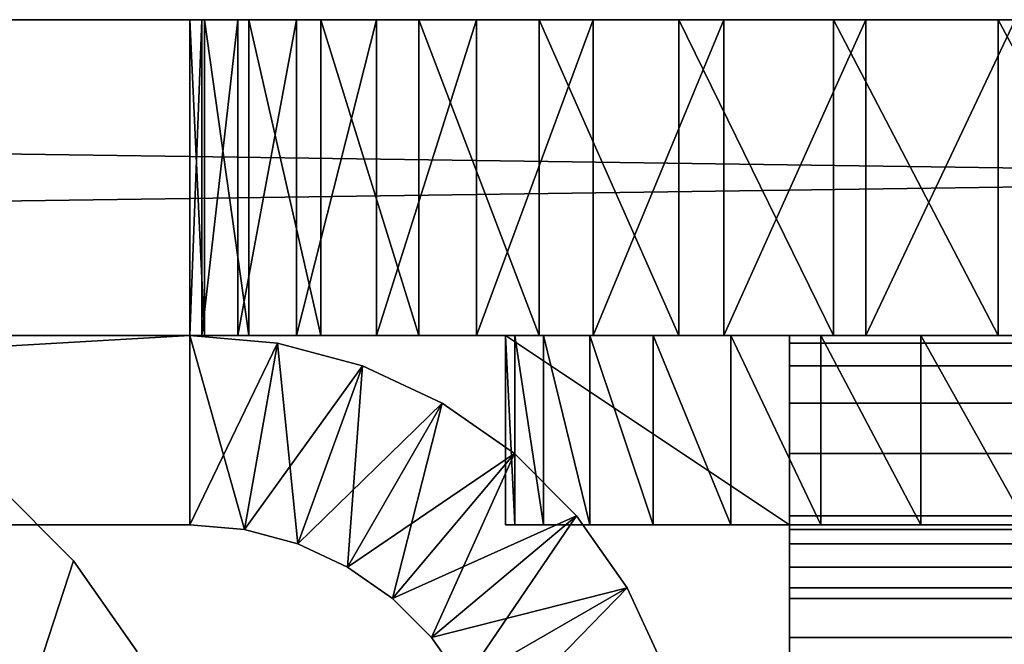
# Model space of a CAD drawing. Extents: x 4 to 901, y 3 to 274.
# Tile 62 of 256: x 37.85 to 40.97, y 271.73 to 273.71. Entities that reach past the tile are written whole.
import ezdxf

# ---------------------------------------------------------------- set-up
doc = ezdxf.new("R2010")
doc.units = 0

msp = doc.modelspace()

# ---------------------------------------------------------------- linework, layer by layer
for points in [[(39.110245, 273.709991, 257.442627), (38.800301, 273.709991, 257), (4.484982, 273.709991, 288.450012)], [(4.484982, 273.709991, 288.450012), (38.800301, 273.709991, 257), (38.571953, 273.709991, 256.510254)], [(38.423149, 273.709991, 85.46505), (38.536728, 273.709991, 84.992043), (4.484982, 273.709991, 67.824997)], [(4.484982, 273.709991, 67.824997), (38.536728, 273.709991, 84.992043), (38.722874, 273.709991, 84.542625)], [(4.484982, 273.709991, 67.824997), (38.722874, 273.709991, 84.542625), (38.977028, 273.709991, 84.127861)], [(38.571953, 273.709991, 256.510254), (38.432091, 273.709991, 255.988312), (4.484982, 273.709991, 288.450012)], [(4.484982, 273.709991, 288.450012), (38.432091, 273.709991, 255.988312), (38.384975, 273.709991, 255.449997)], [(4.484982, 273.709991, 288.450012), (38.384975, 273.709991, 255.449997), (4.484982, 273.709991, 67.824997)], [(4.484982, 273.709991, 67.824997), (38.384975, 273.709991, 255.449997), (38.384975, 273.709991, 85.949997)], [(4.484982, 273.709991, 67.824997), (38.384975, 273.709991, 85.949997), (38.423149, 273.709991, 85.46505)], [(38.977028, 273.709991, 84.127861), (39.292961, 273.709991, 83.757965), (4.484982, 273.709991, 67.824997)], [(4.484982, 273.709991, 67.824997), (39.292961, 273.709991, 83.757965), (39.662868, 273.709991, 83.442047)], [(4.484982, 273.709991, 67.824997), (39.662868, 273.709991, 83.442047), (40.077625, 273.709991, 83.187881)], [(40.077625, 273.709991, 83.187881), (40.527046, 273.709991, 83.001724), (4.484982, 273.709991, 67.824997)], [(4.484982, 273.709991, 67.824997), (40.527046, 273.709991, 83.001724), (41.000038, 273.709991, 82.888161)], [(4.484982, 273.709991, 67.824997), (41.000038, 273.709991, 82.888161), (41.484982, 273.709991, 82.849991)], [(39.110245, 273.709991, 257.442627), (4.484982, 273.709991, 288.450012), (39.49234, 273.709991, 257.824738)], [(39.49234, 273.709991, 257.824738), (4.484982, 273.709991, 288.450012), (4.530579, 273.709991, 288.970947)], [(7.485003, 273.709991, 1.450002), (4.484982, 273.709991, 18.879622), (78.809975, 273.709991, 1.450002)], [(78.809975, 273.709991, 1.450002), (4.484982, 273.709991, 18.879622), (78.809975, 273.709991, 18.879622)], [(41.484982, 273.709991, 82.849991), (78.809975, 273.709991, 67.824997), (4.484982, 273.709991, 67.824997)], [(4.484982, 273.709991, 67.824997), (78.809975, 273.709991, 67.824997), (78.809975, 273.709991, 45.075001)], [(4.484982, 273.709991, 67.824997), (78.809975, 273.709991, 45.075001), (4.484982, 273.709991, 45.075001)], [(4.484982, 273.709991, 45.075001), (78.809975, 273.709991, 45.075001), (78.809975, 273.709991, 27.317211)], [(4.484982, 273.709991, 45.075001), (78.809975, 273.709991, 27.317211), (4.484982, 273.709991, 27.317211)], [(4.484982, 273.709991, 27.317211), (78.809975, 273.709991, 27.317211), (78.809975, 273.709991, 23.064003)], [(4.484982, 273.709991, 27.317211), (78.809975, 273.709991, 23.064003), (4.484982, 273.709991, 23.064003)], [(4.484982, 273.709991, 23.064003), (78.809975, 273.709991, 23.064003), (78.809975, 273.709991, 18.883749)], [(4.484982, 273.709991, 23.064003), (78.809975, 273.709991, 18.883749), (4.484982, 273.709991, 18.883749)], [(78.809975, 273.709991, 18.883749), (78.809975, 273.709991, 18.879622), (4.484982, 273.709991, 18.883749)], [(4.484982, 273.709991, 18.883749), (78.809975, 273.709991, 18.879622), (4.484982, 273.709991, 18.879622)], [(39.49234, 273.709991, 257.824738), (4.530579, 273.709991, 288.970947), (4.665911, 273.709991, 289.476044)], [(4.665911, 273.709991, 289.476044), (4.886925, 273.709991, 289.950012), (39.49234, 273.709991, 257.824738)], [(39.49234, 273.709991, 257.824738), (4.886925, 273.709991, 289.950012), (5.186856, 273.709991, 290.378357)], [(39.49234, 273.709991, 257.824738), (5.186856, 273.709991, 290.378357), (5.556613, 273.709991, 290.748138)], [(5.556613, 273.709991, 290.748138), (5.984992, 273.709991, 291.048065), (39.49234, 273.709991, 257.824738)], [(39.49234, 273.709991, 257.824738), (5.984992, 273.709991, 291.048065), (6.458938, 273.709991, 291.269073)], [(39.49234, 273.709991, 257.824738), (6.458938, 273.709991, 291.269073), (6.964058, 273.709991, 291.404419)], [(7.485003, 273.709991, 291.449982), (39.49234, 273.709991, 257.824738), (6.964058, 273.709991, 291.404419)], [(40.946693, 273.709991, 258.502899), (40.424736, 273.709991, 258.363037), (7.485003, 273.709991, 291.449982)], [(40.424736, 273.709991, 258.363037), (39.934994, 273.709991, 258.134674), (7.485003, 273.709991, 291.449982)], [(7.485003, 273.709991, 291.449982), (39.934994, 273.709991, 258.134674), (39.49234, 273.709991, 257.824738)], [(78.809975, 273.709991, 291.449982), (78.809975, 273.709991, 258.549988), (7.485003, 273.709991, 291.449982)], [(7.485003, 273.709991, 291.449982), (78.809975, 273.709991, 258.549988), (41.484982, 273.709991, 258.549988)], [(7.485003, 273.709991, 291.449982), (41.484982, 273.709991, 258.549988), (40.946693, 273.709991, 258.502899)], [(78.809975, 273.709991, 291.449982), (7.485003, 273.709991, 291.449982), (7.485003, 272.709991, 291.449982)], [(7.485003, 272.709991, 291.449982), (78.809975, 272.709991, 291.449982), (78.809975, 273.709991, 291.449982)], [(7.485003, 272.709991, 1.450002), (7.485003, 273.709991, 1.450002), (78.809975, 272.709991, 1.450002)], [(78.809975, 272.709991, 1.450002), (7.485003, 273.709991, 1.450002), (78.809975, 273.709991, 1.450002)], [(38.384975, 272.709991, 255.449997), (38.384975, 273.709991, 255.449997), (38.432091, 272.709991, 255.988312)], [(38.432091, 272.709991, 255.988312), (38.384975, 273.709991, 255.449997), (38.432091, 273.709991, 255.988312)], [(38.384975, 273.709991, 85.949997), (38.384975, 273.709991, 255.449997), (38.384975, 272.709991, 85.949997)], [(38.384975, 272.709991, 85.949997), (38.384975, 273.709991, 255.449997), (38.384975, 272.709991, 255.449997)], [(38.423149, 272.709991, 85.46505), (38.423149, 273.709991, 85.46505), (38.384975, 272.709991, 85.949997)], [(38.384975, 272.709991, 85.949997), (38.423149, 273.709991, 85.46505), (38.384975, 273.709991, 85.949997)], [(38.536728, 272.709991, 84.992043), (38.536728, 273.709991, 84.992043), (38.423149, 272.709991, 85.46505)], [(38.423149, 272.709991, 85.46505), (38.536728, 273.709991, 84.992043), (38.423149, 273.709991, 85.46505)], [(38.432091, 272.709991, 255.988312), (38.432091, 273.709991, 255.988312), (38.571953, 272.709991, 256.510254)], [(38.571953, 272.709991, 256.510254), (38.432091, 273.709991, 255.988312), (38.571953, 273.709991, 256.510254)], [(38.722874, 272.709991, 84.542625), (38.722874, 273.709991, 84.542625), (38.536728, 272.709991, 84.992043)], [(38.536728, 272.709991, 84.992043), (38.722874, 273.709991, 84.542625), (38.536728, 273.709991, 84.992043)], [(38.571953, 272.709991, 256.510254), (38.571953, 273.709991, 256.510254), (38.800301, 272.709991, 257)], [(38.800301, 272.709991, 257), (38.571953, 273.709991, 256.510254), (38.800301, 273.709991, 257)], [(38.977028, 272.709991, 84.127861), (38.977028, 273.709991, 84.127861), (38.722874, 272.709991, 84.542625)], [(38.722874, 272.709991, 84.542625), (38.977028, 273.709991, 84.127861), (38.722874, 273.709991, 84.542625)], [(38.800301, 272.709991, 257), (38.800301, 273.709991, 257), (39.110245, 272.709991, 257.442627)], [(39.110245, 272.709991, 257.442627), (38.800301, 273.709991, 257), (39.110245, 273.709991, 257.442627)], [(39.292961, 272.709991, 83.757965), (39.292961, 273.709991, 83.757965), (38.977028, 272.709991, 84.127861)], [(38.977028, 272.709991, 84.127861), (39.292961, 273.709991, 83.757965), (38.977028, 273.709991, 84.127861)], [(39.110245, 272.709991, 257.442627), (39.110245, 273.709991, 257.442627), (39.49234, 272.709991, 257.824738)], [(39.49234, 272.709991, 257.824738), (39.110245, 273.709991, 257.442627), (39.49234, 273.709991, 257.824738)], [(39.662868, 272.709991, 83.442047), (39.662868, 273.709991, 83.442047), (39.292961, 272.709991, 83.757965)], [(39.292961, 272.709991, 83.757965), (39.662868, 273.709991, 83.442047), (39.292961, 273.709991, 83.757965)], [(39.49234, 272.709991, 257.824738), (39.49234, 273.709991, 257.824738), (39.934994, 272.709991, 258.134674)], [(39.934994, 272.709991, 258.134674), (39.49234, 273.709991, 257.824738), (39.934994, 273.709991, 258.134674)], [(40.077625, 272.709991, 83.187881), (40.077625, 273.709991, 83.187881), (39.662868, 272.709991, 83.442047)], [(39.662868, 272.709991, 83.442047), (40.077625, 273.709991, 83.187881), (39.662868, 273.709991, 83.442047)], [(39.934994, 272.709991, 258.134674), (39.934994, 273.709991, 258.134674), (40.424736, 272.709991, 258.363037)], [(40.424736, 272.709991, 258.363037), (39.934994, 273.709991, 258.134674), (40.424736, 273.709991, 258.363037)], [(40.527046, 272.709991, 83.001724), (40.527046, 273.709991, 83.001724), (40.077625, 272.709991, 83.187881)], [(40.077625, 272.709991, 83.187881), (40.527046, 273.709991, 83.001724), (40.077625, 273.709991, 83.187881)], [(40.424736, 272.709991, 258.363037), (40.424736, 273.709991, 258.363037), (40.946693, 272.709991, 258.502899)], [(40.946693, 272.709991, 258.502899), (40.424736, 273.709991, 258.363037), (40.946693, 273.709991, 258.502899)], [(41.000038, 272.709991, 82.888161), (41.000038, 273.709991, 82.888161), (40.527046, 272.709991, 83.001724)], [(40.527046, 272.709991, 83.001724), (41.000038, 273.709991, 82.888161), (40.527046, 273.709991, 83.001724)], [(40.946693, 272.709991, 258.502899), (40.946693, 273.709991, 258.502899), (41.484982, 272.709991, 258.549988)], [(41.484982, 272.709991, 258.549988), (40.946693, 273.709991, 258.502899), (41.484982, 273.709991, 258.549988)], [(38.722874, 272.709991, 84.542625), (38.536728, 272.709991, 84.992043), (4.484982, 272.709991, 81.75)], [(4.484982, 272.709991, 288.450012), (38.432091, 272.709991, 255.988312), (38.571953, 272.709991, 256.510254)], [(41.484982, 272.709991, 82.849991), (41.000038, 272.709991, 82.888161), (4.484982, 272.709991, 81.75)], [(41.000038, 272.709991, 82.888161), (40.527046, 272.709991, 83.001724), (4.484982, 272.709991, 81.75)], [(4.484982, 272.709991, 81.75), (40.527046, 272.709991, 83.001724), (40.077625, 272.709991, 83.187881)], [(4.484982, 272.709991, 81.75), (40.077625, 272.709991, 83.187881), (39.662868, 272.709991, 83.442047)], [(39.662868, 272.709991, 83.442047), (39.292961, 272.709991, 83.757965), (4.484982, 272.709991, 81.75)], [(4.484982, 272.709991, 81.75), (39.292961, 272.709991, 83.757965), (38.977028, 272.709991, 84.127861)], [(4.484982, 272.709991, 81.75), (38.977028, 272.709991, 84.127861), (38.722874, 272.709991, 84.542625)], [(38.536728, 272.709991, 84.992043), (38.423149, 272.709991, 85.46505), (4.484982, 272.709991, 81.75)], [(4.484982, 272.709991, 81.75), (38.423149, 272.709991, 85.46505), (38.384975, 272.709991, 85.949997)], [(4.484982, 272.709991, 81.75), (38.384975, 272.709991, 85.949997), (4.484982, 272.709991, 288.450012)], [(4.484982, 272.709991, 288.450012), (38.384975, 272.709991, 85.949997), (38.384975, 272.709991, 255.449997)], [(4.484982, 272.709991, 288.450012), (38.384975, 272.709991, 255.449997), (38.432091, 272.709991, 255.988312)], [(38.571953, 272.709991, 256.510254), (38.800301, 272.709991, 257), (4.484982, 272.709991, 288.450012)], [(4.484982, 272.709991, 288.450012), (38.800301, 272.709991, 257), (39.110245, 272.709991, 257.442627)], [(4.484982, 272.709991, 288.450012), (39.110245, 272.709991, 257.442627), (4.530579, 272.709991, 288.970947)], [(78.809975, 272.709991, 81.75), (41.484982, 272.709991, 82.849991), (4.484982, 272.709991, 81.75)], [(78.809975, 272.709991, 81.75), (4.484982, 272.709991, 81.75), (78.809975, 272.709991, 74.924995)], [(78.809975, 272.709991, 74.924995), (4.484982, 272.709991, 81.75), (4.484982, 272.709991, 74.924995)], [(78.809975, 272.709991, 74.924995), (4.484982, 272.709991, 74.924995), (78.809975, 272.709991, 67.549995)], [(78.809975, 272.709991, 67.549995), (4.484982, 272.709991, 74.924995), (4.484982, 272.709991, 67.549995)], [(78.809975, 272.709991, 67.549995), (4.484982, 272.709991, 67.549995), (78.809975, 272.709991, 47.699997)], [(78.809975, 272.709991, 47.699997), (4.484982, 272.709991, 67.549995), (4.484982, 272.709991, 47.699997)], [(78.809975, 272.709991, 47.699997), (4.484982, 272.709991, 47.699997), (78.809975, 272.709991, 22.574999)], [(78.809975, 272.709991, 22.574999), (4.484982, 272.709991, 47.699997), (4.484982, 272.709991, 22.574999)], [(78.809975, 272.709991, 22.574999), (4.484982, 272.709991, 22.574999), (7.485003, 272.709991, 1.450002)], [(4.530579, 272.709991, 288.970947), (39.110245, 272.709991, 257.442627), (39.49234, 272.709991, 257.824738)], [(4.530579, 272.709991, 288.970947), (39.49234, 272.709991, 257.824738), (4.665911, 272.709991, 289.476044)], [(4.665911, 272.709991, 289.476044), (39.49234, 272.709991, 257.824738), (4.886925, 272.709991, 289.950012)], [(39.49234, 272.709991, 257.824738), (5.186856, 272.709991, 290.378357), (4.886925, 272.709991, 289.950012)], [(39.49234, 272.709991, 257.824738), (5.556613, 272.709991, 290.748138), (5.186856, 272.709991, 290.378357)], [(39.49234, 272.709991, 257.824738), (5.984992, 272.709991, 291.048065), (5.556613, 272.709991, 290.748138)], [(6.458938, 272.709991, 291.269073), (5.984992, 272.709991, 291.048065), (39.49234, 272.709991, 257.824738)], [(39.49234, 272.709991, 257.824738), (6.964058, 272.709991, 291.404419), (6.458938, 272.709991, 291.269073)], [(39.49234, 272.709991, 257.824738), (7.485003, 272.709991, 291.449982), (6.964058, 272.709991, 291.404419)], [(7.485003, 272.709991, 291.449982), (39.934994, 272.709991, 258.134674), (40.424736, 272.709991, 258.363037)], [(40.424736, 272.709991, 258.363037), (40.946693, 272.709991, 258.502899), (7.485003, 272.709991, 291.449982)], [(7.485003, 272.709991, 291.449982), (40.946693, 272.709991, 258.502899), (41.484982, 272.709991, 258.549988)], [(7.485003, 272.709991, 291.449982), (41.484982, 272.709991, 258.549988), (78.809975, 272.709991, 291.449982)], [(39.934994, 272.709991, 258.134674), (7.485003, 272.709991, 291.449982), (39.49234, 272.709991, 257.824738)], [(78.809975, 272.709991, 1.450002), (78.809975, 272.709991, 22.574999), (7.485003, 272.709991, 1.450002)], [(25.985003, 272.709991, 253.550003), (27.984978, 272.709991, 255.550003), (38.384975, 272.709991, 255.550003)], [(25.985003, 272.709991, 253.550003), (38.384975, 272.709991, 255.550003), (25.985003, 272.709991, 38.949997)], [(25.985003, 272.709991, 38.949997), (38.384975, 272.709991, 255.550003), (38.384975, 272.709991, 36.950001)], [(25.985003, 272.709991, 38.949997), (38.384975, 272.709991, 36.950001), (27.984978, 272.709991, 36.950001)], [(30.984997, 272.709991, 20.949999), (27.984976, 263.709991, 20.949999), (46.264351, 272.709991, 20.949999)], [(46.264351, 272.709991, 20.949999), (27.984976, 263.709991, 20.949999), (46.264351, 263.709991, 20.949999)], [(46.264351, 263.709991, 19.949999), (27.984976, 263.709991, 19.949999), (30.984997, 272.709991, 19.949999)], [(30.984997, 272.709991, 272.950012), (27.984976, 263.709991, 272.950012), (46.264351, 272.709991, 272.950012)], [(46.264351, 272.709991, 272.950012), (27.984976, 263.709991, 272.950012), (46.264351, 263.709991, 272.950012)], [(46.264351, 263.709991, 271.950012), (27.984976, 263.709991, 271.950012), (30.984997, 272.709991, 271.950012)], [(38.384975, 272.109985, 255.550003), (38.384975, 272.709991, 255.550003), (27.984978, 272.109985, 255.550003)], [(27.984978, 272.109985, 255.550003), (38.384975, 272.709991, 255.550003), (27.984978, 272.709991, 255.550003)], [(27.984978, 272.709991, 36.950001), (38.384975, 272.709991, 36.950001), (27.984978, 272.109985, 36.950001)], [(27.984978, 272.109985, 36.950001), (38.384975, 272.709991, 36.950001), (38.384975, 272.109985, 36.950001)], [(46.264351, 272.709991, 20.949999), (46.264351, 272.709991, 19.949999), (30.984997, 272.709991, 20.949999)], [(30.984997, 272.709991, 20.949999), (46.264351, 272.709991, 19.949999), (30.984997, 272.709991, 19.949999)], [(30.984997, 272.709991, 19.949999), (46.264351, 272.709991, 19.949999), (46.264351, 263.709991, 19.949999)], [(46.264351, 272.709991, 272.950012), (46.264351, 272.709991, 271.950012), (30.984997, 272.709991, 272.950012)], [(30.984997, 272.709991, 272.950012), (46.264351, 272.709991, 271.950012), (30.984997, 272.709991, 271.950012)], [(30.984997, 272.709991, 271.950012), (46.264351, 272.709991, 271.950012), (46.264351, 263.709991, 271.950012)], [(38.384975, 272.109985, 255.550003), (38.662823, 272.685669, 255.550003), (38.384975, 272.709991, 255.550003)], [(38.384975, 272.109985, 36.950001), (38.384975, 272.709991, 36.950001), (38.558632, 272.094788, 36.950001)], [(38.558632, 272.094788, 36.950001), (38.384975, 272.709991, 36.950001), (38.662823, 272.685669, 36.950001)], [(38.662823, 272.685669, 255.550003), (38.662823, 272.685669, 36.950001), (38.384975, 272.709991, 36.950001)], [(38.662823, 272.685669, 255.550003), (38.384975, 272.709991, 36.950001), (38.384975, 272.709991, 255.550003)], [(39.384991, 272.109985, 258.549988), (39.384991, 272.709991, 258.549988), (40.284992, 272.109985, 258.549988)], [(40.284992, 272.109985, 258.549988), (39.384991, 272.709991, 258.549988), (40.284992, 272.709991, 258.549988)], [(39.384991, 272.709991, 268.950012), (39.384991, 272.709991, 258.549988), (39.384991, 272.109985, 268.950012)], [(39.384991, 272.109985, 268.950012), (39.384991, 272.709991, 258.549988), (39.384991, 272.109985, 258.549988)], [(40.384979, 272.709991, 270.682037), (39.384991, 272.709991, 268.950012), (40.099411, 272.709991, 270.482086)], [(40.099411, 272.709991, 270.482086), (39.384991, 272.709991, 268.950012), (39.415359, 272.709991, 269.297302)], [(40.384979, 272.709991, 270.682037), (40.284992, 272.709991, 258.549988), (39.384991, 272.709991, 258.549988)], [(40.384979, 272.709991, 270.682037), (39.384991, 272.709991, 258.549988), (39.384991, 272.709991, 268.950012)], [(39.384991, 272.709991, 268.950012), (39.384991, 272.109985, 268.950012), (39.415359, 272.109985, 269.297302)], [(39.384991, 272.709991, 268.950012), (39.415359, 272.109985, 269.297302), (39.415359, 272.709991, 269.297302)], [(39.5056, 272.709991, 269.634033), (39.652943, 272.709991, 269.949982), (39.415359, 272.709991, 269.297302)], [(39.415359, 272.709991, 269.297302), (39.652943, 272.709991, 269.949982), (39.852886, 272.709991, 270.235565)], [(39.415359, 272.709991, 269.297302), (39.852886, 272.709991, 270.235565), (40.099411, 272.709991, 270.482086)], [(39.415359, 272.709991, 269.297302), (39.415359, 272.109985, 269.297302), (39.5056, 272.109985, 269.634033)], [(39.415359, 272.709991, 269.297302), (39.5056, 272.109985, 269.634033), (39.5056, 272.709991, 269.634033)], [(39.5056, 272.709991, 269.634033), (39.5056, 272.109985, 269.634033), (39.652943, 272.109985, 269.949982)], [(39.5056, 272.709991, 269.634033), (39.652943, 272.109985, 269.949982), (39.652943, 272.709991, 269.949982)], [(39.652943, 272.709991, 269.949982), (39.652943, 272.109985, 269.949982), (39.852886, 272.109985, 270.235565)], [(39.652943, 272.709991, 269.949982), (39.852886, 272.109985, 270.235565), (39.852886, 272.709991, 270.235565)], [(39.852886, 272.709991, 270.235565), (39.852886, 272.109985, 270.235565), (40.099411, 272.109985, 270.482086)], [(39.852886, 272.709991, 270.235565), (40.099411, 272.109985, 270.482086), (40.099411, 272.709991, 270.482086)], [(40.099411, 272.709991, 270.482086), (40.099411, 272.109985, 270.482086), (40.384979, 272.109985, 270.682037)], [(40.099411, 272.709991, 270.482086), (40.384979, 272.109985, 270.682037), (40.384979, 272.709991, 270.682037)], [(864.984985, 272.685669, 258.272156), (40.284992, 272.685669, 258.272156), (40.284992, 272.709991, 258.549988)], [(864.984985, 272.685669, 258.272156), (40.284992, 272.709991, 258.549988), (864.984985, 272.709991, 258.549988)], [(40.284992, 272.109985, 258.549988), (40.284992, 272.709991, 258.549988), (40.284992, 272.094788, 258.376343)], [(40.284992, 272.094788, 258.376343), (40.284992, 272.709991, 258.549988), (40.284992, 272.685669, 258.272156)], [(864.984985, 272.709991, 268.950012), (864.984985, 272.709991, 258.549988), (40.284992, 272.709991, 258.549988)], [(40.700943, 272.709991, 270.829376), (40.284992, 272.709991, 258.549988), (40.384979, 272.709991, 270.682037)], [(40.700943, 272.709991, 270.829376), (41.037678, 272.709991, 270.919617), (40.284992, 272.709991, 258.549988)], [(40.284992, 272.709991, 258.549988), (41.037678, 272.709991, 270.919617), (41.384995, 272.709991, 270.950012)], [(40.284992, 272.709991, 258.549988), (41.384995, 272.709991, 270.950012), (864.984985, 272.709991, 268.950012)], [(40.384979, 272.709991, 270.682037), (40.384979, 272.109985, 270.682037), (40.700943, 272.109985, 270.829376)], [(40.384979, 272.709991, 270.682037), (40.700943, 272.109985, 270.829376), (40.700943, 272.709991, 270.829376)], [(40.700943, 272.709991, 270.829376), (40.700943, 272.109985, 270.829376), (41.037678, 272.109985, 270.919617)], [(40.700943, 272.709991, 270.829376), (41.037678, 272.109985, 270.919617), (41.037678, 272.709991, 270.919617)], [(38.558632, 272.094788, 255.550003), (38.662823, 272.685669, 255.550003), (38.384975, 272.109985, 255.550003)], [(38.558632, 272.094788, 255.550003), (38.932236, 272.613495, 255.550003), (38.662823, 272.685669, 255.550003)], [(38.558632, 272.094788, 36.950001), (38.662823, 272.685669, 36.950001), (38.727016, 272.049683, 36.950001)], [(38.727016, 272.049683, 36.950001), (38.662823, 272.685669, 36.950001), (38.932236, 272.613495, 36.950001)], [(38.932236, 272.613495, 255.550003), (38.932236, 272.613495, 36.950001), (38.662823, 272.685669, 36.950001)], [(38.932236, 272.613495, 255.550003), (38.662823, 272.685669, 36.950001), (38.662823, 272.685669, 255.550003)], [(864.984985, 272.613495, 258.002777), (40.284992, 272.613495, 258.002777), (40.284992, 272.685669, 258.272156)], [(864.984985, 272.613495, 258.002777), (40.284992, 272.685669, 258.272156), (864.984985, 272.685669, 258.272156)], [(40.284992, 272.094788, 258.376343), (40.284992, 272.685669, 258.272156), (40.284992, 272.049683, 258.207977)], [(40.284992, 272.049683, 258.207977), (40.284992, 272.685669, 258.272156), (40.284992, 272.613495, 258.002777)], [(38.727016, 272.049683, 255.550003), (38.932236, 272.613495, 255.550003), (38.558632, 272.094788, 255.550003)], [(38.727016, 272.049683, 255.550003), (39.184986, 272.495636, 255.550003), (38.932236, 272.613495, 255.550003)], [(38.727016, 272.049683, 36.950001), (38.932236, 272.613495, 36.950001), (38.884998, 271.976013, 36.950001)], [(38.884998, 271.976013, 36.950001), (38.932236, 272.613495, 36.950001), (39.184986, 272.495636, 36.950001)], [(39.184986, 272.495636, 255.550003), (39.184986, 272.495636, 36.950001), (38.932236, 272.613495, 36.950001)], [(39.184986, 272.495636, 255.550003), (38.932236, 272.613495, 36.950001), (38.932236, 272.613495, 255.550003)], [(864.984985, 272.495636, 257.75), (40.284992, 272.495636, 257.75), (40.284992, 272.613495, 258.002777)], [(864.984985, 272.495636, 257.75), (40.284992, 272.613495, 258.002777), (864.984985, 272.613495, 258.002777)], [(40.284992, 272.049683, 258.207977), (40.284992, 272.613495, 258.002777), (40.284992, 271.976013, 258.049988)], [(40.284992, 271.976013, 258.049988), (40.284992, 272.613495, 258.002777), (40.284992, 272.495636, 257.75)], [(38.884998, 271.976013, 255.550003), (39.184986, 272.495636, 255.550003), (38.727016, 272.049683, 255.550003)], [(38.884998, 271.976013, 255.550003), (39.413452, 272.335663, 255.550003), (39.184986, 272.495636, 255.550003)], [(38.884998, 271.976013, 36.950001), (39.184986, 272.495636, 36.950001), (39.027779, 271.876038, 36.950001)], [(39.027779, 271.876038, 36.950001), (39.184986, 272.495636, 36.950001), (39.413452, 272.335663, 36.950001)], [(39.413452, 272.335663, 255.550003), (39.413452, 272.335663, 36.950001), (39.184986, 272.495636, 36.950001)], [(39.413452, 272.335663, 255.550003), (39.184986, 272.495636, 36.950001), (39.184986, 272.495636, 255.550003)], [(864.984985, 272.335663, 257.521545), (40.284992, 272.335663, 257.521545), (40.284992, 272.495636, 257.75)], [(864.984985, 272.335663, 257.521545), (40.284992, 272.495636, 257.75), (864.984985, 272.495636, 257.75)], [(40.284992, 271.976013, 258.049988), (40.284992, 272.495636, 257.75), (40.284992, 271.876038, 257.907227)], [(40.284992, 271.876038, 257.907227), (40.284992, 272.495636, 257.75), (40.284992, 272.335663, 257.521545)], [(39.027779, 271.876038, 255.550003), (39.413452, 272.335663, 255.550003), (38.884998, 271.976013, 255.550003)], [(39.027779, 271.876038, 255.550003), (39.610653, 272.138428, 255.550003), (39.413452, 272.335663, 255.550003)], [(39.027779, 271.876038, 36.950001), (39.413452, 272.335663, 36.950001), (39.151043, 271.752777, 36.950001)], [(39.151043, 271.752777, 36.950001), (39.413452, 272.335663, 36.950001), (39.610653, 272.138428, 36.950001)], [(39.610653, 272.138428, 255.550003), (39.610653, 272.138428, 36.950001), (39.413452, 272.335663, 36.950001)], [(39.610653, 272.138428, 255.550003), (39.413452, 272.335663, 36.950001), (39.413452, 272.335663, 255.550003)], [(864.984985, 272.138428, 257.324341), (40.284992, 272.138428, 257.324341), (40.284992, 272.335663, 257.521545)], [(864.984985, 272.138428, 257.324341), (40.284992, 272.335663, 257.521545), (864.984985, 272.335663, 257.521545)], [(40.284992, 271.876038, 257.907227), (40.284992, 272.335663, 257.521545), (40.284992, 271.752777, 257.783966)], [(40.284992, 271.752777, 257.783966), (40.284992, 272.335663, 257.521545), (40.284992, 272.138428, 257.324341)], [(32.288879, 254.433395, 20.950005), (37.770569, 272.242065, 20.950005), (38.017063, 271.995544, 20.950005)], [(32.288879, 254.433395, 21.949999), (38.017063, 271.995544, 21.949999), (37.770569, 272.242065, 21.949999)], [(38.017063, 271.995544, 271.949982), (37.770569, 272.242065, 271.949982), (32.288879, 254.433395, 271.949982)], [(32.288879, 254.433395, 270.950012), (37.770569, 272.242065, 270.950012), (38.017063, 271.995544, 270.950012)], [(38.017063, 271.995544, 271.949982), (38.017063, 271.995544, 270.950012), (37.770569, 272.242065, 270.950012)], [(38.017063, 271.995544, 271.949982), (37.770569, 272.242065, 270.950012), (37.770569, 272.242065, 271.949982)], [(37.770569, 272.242065, 20.950005), (37.770569, 272.242065, 21.949999), (38.017063, 271.995544, 21.949999)], [(37.770569, 272.242065, 20.950005), (38.017063, 271.995544, 21.949999), (38.017063, 271.995544, 20.950005)], [(39.151043, 271.752777, 255.550003), (39.610653, 272.138428, 255.550003), (39.027779, 271.876038, 255.550003)], [(39.151043, 271.752777, 255.550003), (39.770634, 271.909973, 255.550003), (39.610653, 272.138428, 255.550003)], [(39.151043, 271.752777, 36.950001), (39.610653, 272.138428, 36.950001), (39.250999, 271.609985, 36.950001)], [(39.250999, 271.609985, 36.950001), (39.610653, 272.138428, 36.950001), (39.770634, 271.909973, 36.950001)], [(39.770634, 271.909973, 255.550003), (39.770634, 271.909973, 36.950001), (39.610653, 272.138428, 36.950001)], [(39.770634, 271.909973, 255.550003), (39.610653, 272.138428, 36.950001), (39.610653, 272.138428, 255.550003)], [(864.984985, 271.909973, 257.164368), (40.284992, 271.909973, 257.164368), (40.284992, 272.138428, 257.324341)], [(864.984985, 271.909973, 257.164368), (40.284992, 272.138428, 257.324341), (864.984985, 272.138428, 257.324341)], [(40.284992, 271.752777, 257.783966), (40.284992, 272.138428, 257.324341), (40.284992, 271.609985, 257.68396)], [(40.284992, 271.609985, 257.68396), (40.284992, 272.138428, 257.324341), (40.284992, 271.909973, 257.164368)], [(27.984978, 272.109985, 36.950001), (38.384975, 272.109985, 36.950001), (25.985003, 272.109985, 38.949997)], [(25.985003, 272.109985, 38.949997), (38.384975, 272.109985, 36.950001), (25.985003, 272.109985, 253.550003)], [(38.384975, 272.109985, 36.950001), (38.384975, 272.109985, 255.550003), (25.985003, 272.109985, 253.550003)], [(25.985003, 272.109985, 253.550003), (38.384975, 272.109985, 255.550003), (27.984978, 272.109985, 255.550003)], [(38.384975, 272.109985, 255.550003), (38.384975, 272.109985, 36.950001), (38.558632, 272.094788, 255.550003)], [(38.558632, 272.094788, 255.550003), (38.384975, 272.109985, 36.950001), (38.558632, 272.094788, 36.950001)], [(39.384991, 272.109985, 268.950012), (39.384991, 272.109985, 258.549988), (40.284992, 272.109985, 258.549988)], [(39.852886, 272.109985, 270.235565), (39.652943, 272.109985, 269.949982), (39.384991, 272.109985, 268.950012)], [(39.384991, 272.109985, 268.950012), (39.652943, 272.109985, 269.949982), (39.5056, 272.109985, 269.634033)], [(39.384991, 272.109985, 268.950012), (39.5056, 272.109985, 269.634033), (39.415359, 272.109985, 269.297302)], [(40.284992, 272.109985, 258.549988), (40.384979, 272.109985, 270.682037), (39.384991, 272.109985, 268.950012)], [(39.384991, 272.109985, 268.950012), (40.384979, 272.109985, 270.682037), (40.099411, 272.109985, 270.482086)], [(39.384991, 272.109985, 268.950012), (40.099411, 272.109985, 270.482086), (39.852886, 272.109985, 270.235565)], [(864.984985, 272.109985, 258.549988), (40.284992, 272.109985, 258.549988), (864.984985, 272.094788, 258.376343)], [(864.984985, 272.094788, 258.376343), (40.284992, 272.109985, 258.549988), (40.284992, 272.094788, 258.376343)], [(40.284992, 272.109985, 258.549988), (864.984985, 272.109985, 258.549988), (864.984985, 272.109985, 268.950012)], [(864.984985, 272.109985, 268.950012), (862.984985, 272.109985, 270.950012), (40.284992, 272.109985, 258.549988)], [(40.284992, 272.109985, 258.549988), (862.984985, 272.109985, 270.950012), (41.384995, 272.109985, 270.950012)], [(40.284992, 272.109985, 258.549988), (41.384995, 272.109985, 270.950012), (41.037678, 272.109985, 270.919617)], [(41.037678, 272.109985, 270.919617), (40.700943, 272.109985, 270.829376), (40.284992, 272.109985, 258.549988)], [(40.284992, 272.109985, 258.549988), (40.700943, 272.109985, 270.829376), (40.384979, 272.109985, 270.682037)], [(38.558632, 272.094788, 255.550003), (38.558632, 272.094788, 36.950001), (38.727016, 272.049683, 255.550003)], [(38.727016, 272.049683, 255.550003), (38.558632, 272.094788, 36.950001), (38.727016, 272.049683, 36.950001)], [(864.984985, 272.094788, 258.376343), (40.284992, 272.094788, 258.376343), (864.984985, 272.049683, 258.207977)], [(864.984985, 272.049683, 258.207977), (40.284992, 272.094788, 258.376343), (40.284992, 272.049683, 258.207977)], [(38.727016, 272.049683, 255.550003), (38.727016, 272.049683, 36.950001), (38.884998, 271.976013, 255.550003)], [(38.884998, 271.976013, 255.550003), (38.727016, 272.049683, 36.950001), (38.884998, 271.976013, 36.950001)], [(864.984985, 272.049683, 258.207977), (40.284992, 272.049683, 258.207977), (864.984985, 271.976013, 258.049988)], [(864.984985, 271.976013, 258.049988), (40.284992, 272.049683, 258.207977), (40.284992, 271.976013, 258.049988)], [(38.017063, 271.995544, 20.950005), (38.217037, 271.709991, 20.950005), (32.288879, 254.433395, 20.950005)], [(32.288879, 254.433395, 21.949999), (38.217037, 271.709991, 21.949999), (38.017063, 271.995544, 21.949999)], [(32.288879, 254.433395, 271.949982), (38.217037, 271.709991, 271.949982), (38.017063, 271.995544, 271.949982)], [(32.288879, 254.433395, 270.950012), (38.017063, 271.995544, 270.950012), (38.217037, 271.709991, 270.950012)], [(38.217037, 271.709991, 271.949982), (38.217037, 271.709991, 270.950012), (38.017063, 271.995544, 270.950012)], [(38.217037, 271.709991, 271.949982), (38.017063, 271.995544, 270.950012), (38.017063, 271.995544, 271.949982)], [(38.017063, 271.995544, 20.950005), (38.017063, 271.995544, 21.949999), (38.217037, 271.709991, 21.949999)], [(38.017063, 271.995544, 20.950005), (38.217037, 271.709991, 21.949999), (38.217037, 271.709991, 20.950005)], [(38.884998, 271.976013, 255.550003), (38.884998, 271.976013, 36.950001), (39.027779, 271.876038, 255.550003)], [(39.027779, 271.876038, 255.550003), (38.884998, 271.976013, 36.950001), (39.027779, 271.876038, 36.950001)], [(864.984985, 271.976013, 258.049988), (40.284992, 271.976013, 258.049988), (864.984985, 271.876038, 257.907227)], [(864.984985, 271.876038, 257.907227), (40.284992, 271.976013, 258.049988), (40.284992, 271.876038, 257.907227)], [(39.250999, 271.609985, 255.550003), (39.770634, 271.909973, 255.550003), (39.151043, 271.752777, 255.550003)], [(39.250999, 271.609985, 255.550003), (39.8885, 271.657227, 255.550003), (39.770634, 271.909973, 255.550003)], [(39.250999, 271.609985, 36.950001), (39.770634, 271.909973, 36.950001), (39.324673, 271.451996, 36.950001)], [(39.324673, 271.451996, 36.950001), (39.770634, 271.909973, 36.950001), (39.8885, 271.657227, 36.950001)], [(39.8885, 271.657227, 255.550003), (39.8885, 271.657227, 36.950001), (39.770634, 271.909973, 36.950001)], [(39.8885, 271.657227, 255.550003), (39.770634, 271.909973, 36.950001), (39.770634, 271.909973, 255.550003)], [(864.984985, 271.657227, 257.046478), (40.284992, 271.657227, 257.046478), (40.284992, 271.909973, 257.164368)], [(864.984985, 271.657227, 257.046478), (40.284992, 271.909973, 257.164368), (864.984985, 271.909973, 257.164368)], [(40.284992, 271.609985, 257.68396), (40.284992, 271.909973, 257.164368), (40.284992, 271.451996, 257.610321)], [(40.284992, 271.451996, 257.610321), (40.284992, 271.909973, 257.164368), (40.284992, 271.657227, 257.046478)], [(39.027779, 271.876038, 255.550003), (39.027779, 271.876038, 36.950001), (39.151043, 271.752777, 255.550003)], [(39.151043, 271.752777, 255.550003), (39.027779, 271.876038, 36.950001), (39.151043, 271.752777, 36.950001)], [(864.984985, 271.876038, 257.907227), (40.284992, 271.876038, 257.907227), (864.984985, 271.752777, 257.783966)], [(864.984985, 271.752777, 257.783966), (40.284992, 271.876038, 257.907227), (40.284992, 271.752777, 257.783966)], [(39.151043, 271.752777, 255.550003), (39.151043, 271.752777, 36.950001), (39.250999, 271.609985, 255.550003)], [(39.250999, 271.609985, 255.550003), (39.151043, 271.752777, 36.950001), (39.250999, 271.609985, 36.950001)], [(864.984985, 271.752777, 257.783966), (40.284992, 271.752777, 257.783966), (864.984985, 271.609985, 257.68396)], [(864.984985, 271.609985, 257.68396), (40.284992, 271.752777, 257.783966), (40.284992, 271.609985, 257.68396)]]:
    msp.add_3dface(points)

doc.saveas('drawing.dxf')
